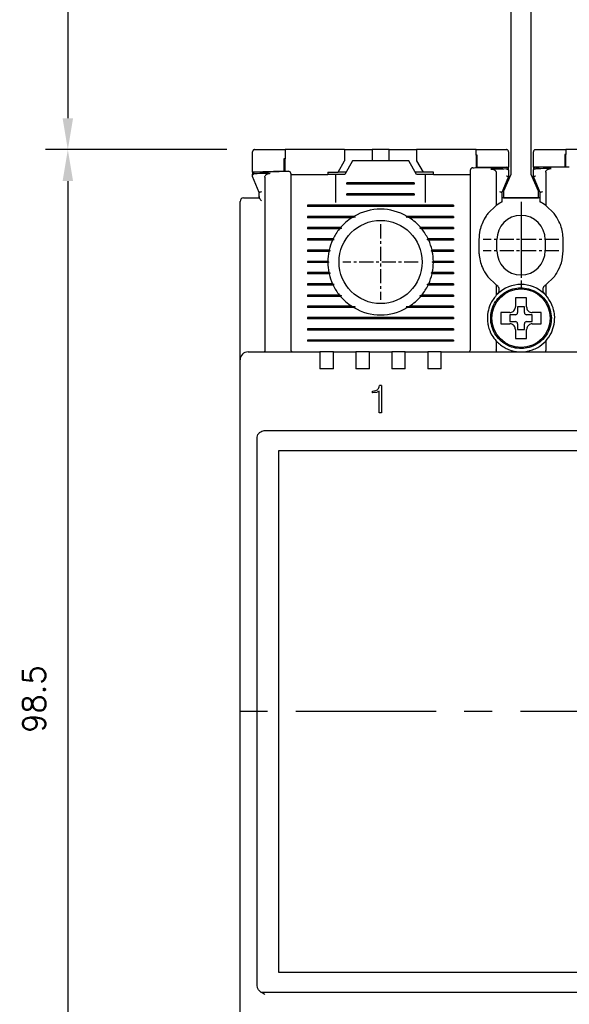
# Model space of a CAD drawing. Extents: x -7 to 1070, y -177 to 578.
# Tile 14 of 23: x 444 to 493, y 375 to 463. Entities that reach past the tile are written whole.
import ezdxf

# ---------------------------------------------------------------- set-up
doc = ezdxf.new("R2010")
doc.units = 0
doc.header["$MEASUREMENT"] = 0
doc.linetypes.add('CENTER', pattern=[2, 1.25, -0.25, 0.25, -0.25])
doc.layers.get('0').update_dxf_attribs({"linetype": 'CONTINUOUS'})
doc.layers.add('cen', color=1, linetype='CENTER')
doc.layers.add('di', color=3, linetype='CONTINUOUS')
doc.styles.add('KIM', font='ROMANS.shx', dxfattribs={"height": 5, "bigfont": 'GSG1.shx'})
doc.styles.get("Standard").update_dxf_attribs({"font": 'romans.shx', "height": 2, "bigfont": 'hgs.shx'})
doc.dimstyles.new('STANDARD$0', dxfattribs={"dimtxt": 5, "dimasz": 5, "dimexe": 1, "dimexo": 2, "dimgap": 2, "dimtad": 1, "dimdec": 4, "dimzin": 12, "dimdsep": 46, "dimtxsty": 'KIM', "dimcen": -1, "dimdle": 0.1, "dimadec": 0, "dimazin": 0, "dimtfac": 1, "dimtdec": 4, "dimtmove": 0, "dimatfit": 3, "dimfxl": 0, "dimtolj": 1, "dimtzin": 0, "dimarcsym": 0})

# ---------------------------------------------------------------- blocks, each defined once
blk = doc.blocks.new('*D76')
at = {"layer": 'di'}
for p, q in [((462.823, 451.144), (446.684, 451.144)), ((448.684, 448.344), (448.684, 355.444)), ((499.523, 352.644), (446.684, 352.644))]:
    blk.add_line(p, q, dxfattribs=at)
for points in [[(448.218, 448.344), (449.151, 448.344), (448.684, 451.144)], [(448.218, 355.444), (449.151, 355.444), (448.684, 352.644)]]:
    blk.add_solid(points, dxfattribs=at)
at = {"layer": 'di', "insert": (445.684, 402.244), "char_height": 2, "attachment_point": 5, "rotation": 90}
blk.add_mtext('\\A1;98.5', dxfattribs=at)
blk = doc.blocks.new('12323')
for p, q in [((3740.699, 1408.125), (3738.499, 1408.125)), ((3738.499, 1408.125), (3738.499, 1404.725)), ((3742.999, 1408.125), (3738.499, 1408.125)), ((3742.999, 1407.325), (3742.999, 1408.125)), ((3790.799, 1407.325), (3742.999, 1407.325)), ((3792.299, 1407.975), (3790.799, 1407.325)), ((3792.899, 1407.975), (3792.299, 1407.975)), ((3792.899, 1404.875), (3792.899, 1407.975)), ((3738.499, 1404.725), (3740.699, 1404.725)), ((3738.499, 1404.725), (3742.999, 1404.725)), ((3742.999, 1405.525), (3790.799, 1405.525)), ((3742.999, 1405.525), (3790.799, 1405.525)), ((3742.999, 1404.725), (3742.999, 1405.525)), ((3743.655, 1405.176), (3742.999, 1404.984)), ((3744.846, 1405.525), (3743.655, 1405.176)), ((3790.799, 1405.525), (3792.299, 1404.875)), ((3792.299, 1404.875), (3792.899, 1404.875))]:
    blk.add_line(p, q)
blk = doc.blocks.new('*D99')
at = {"layer": 'di'}
for p, q in [((485.323, 501.244), (446.684, 501.244)), ((448.684, 498.444), (448.684, 453.944)), ((462.823, 451.144), (446.684, 451.144))]:
    blk.add_line(p, q, dxfattribs=at)
for points in [[(448.218, 498.444), (449.151, 498.444), (448.684, 501.244)], [(448.218, 453.944), (449.151, 453.944), (448.684, 451.144)]]:
    blk.add_solid(points, dxfattribs=at)
at = {"layer": 'di', "insert": (445.684, 475.131), "char_height": 2, "attachment_point": 5, "rotation": 90}
blk.add_mtext('\\A1;48', dxfattribs=at)

msp = doc.modelspace()

# ---------------------------------------------------------------- linework, layer by layer
for p, q in [((465.123, 449.144), (465.123, 450.944)), ((468.023, 451.144), (468.023, 450.32)), ((473.323, 451.144), (468.023, 451.144)), ((473.323, 451.144), (473.323, 450.144)), ((473.323, 451.144), (475.273, 451.144)), ((475.273, 451.144), (475.773, 451.144)), ((475.773, 451.144), (475.773, 450.144)), ((477.273, 451.144), (475.773, 451.144)), ((477.273, 450.144), (477.273, 451.144)), ((477.273, 451.144), (477.773, 451.144)), ((477.773, 451.144), (479.723, 451.144)), ((479.723, 451.144), (479.723, 450.144)), ((485.023, 451.144), (479.723, 451.144)), ((485.023, 450.641), (485.023, 451.144)), ((485.023, 450.641), (485.023, 449.541)), ((485.123, 449.542), (485.123, 450.642)), ((487.923, 450.944), (487.923, 449.574)), ((490.123, 449.595), (490.123, 450.944)), ((492.923, 450.716), (492.923, 449.616)), ((493.023, 451.144), (493.023, 450.717)), ((498.323, 451.144), (493.023, 451.144)), ((493.023, 449.617), (493.023, 450.717)), ((467.923, 450.318), (467.923, 449.218)), ((468.023, 449.22), (468.023, 450.32)), ((472.746, 449.144), (473.323, 450.144)), ((474.023, 450.144), (473.33, 448.944)), ((479.023, 450.144), (474.023, 450.144)), ((479.716, 448.944), (479.023, 450.144)), ((479.723, 450.144), (480.3, 449.144)), ((487.923, 449.574), (485.123, 449.542)), ((487.923, 449.423), (487.923, 449.574)), ((492.923, 449.616), (490.123, 449.595)), ((490.123, 449.595), (490.123, 449.447)), ((467.923, 449.218), (465.123, 449.144)), ((465.123, 449.144), (465.123, 449)), ((465.723, 447.344), (465.123, 448.744)), ((466.223, 448.706), (466.223, 433.33)), ((468.523, 448.944), (471.823, 448.944)), ((471.823, 449.144), (471.823, 448.944)), ((471.823, 449.144), (472.746, 449.144)), ((472.523, 448.944), (471.823, 448.944)), ((472.523, 448.944), (472.523, 446.444)), ((473.33, 448.944), (472.523, 448.944)), ((473.446, 449.144), (472.746, 449.144)), ((480.3, 449.144), (479.6, 449.144)), ((480.523, 448.944), (479.716, 448.944)), ((481.223, 449.144), (480.3, 449.144)), ((481.223, 448.944), (480.523, 448.944)), ((480.523, 446.444), (480.523, 448.944)), ((481.223, 448.944), (481.223, 449.144)), ((481.223, 448.944), (484.523, 448.944)), ((486.823, 449.086), (486.823, 446.181)), ((487.923, 448.744), (487.323, 447.344)), ((487.723, 449.423), (487.721, 449.423)), ((487.923, 449.292), (487.923, 448.744)), ((487.923, 448.744), (487.923, 448.744)), ((490.123, 448.744), (490.123, 449.316)), ((490.723, 447.344), (490.123, 448.744)), ((490.123, 448.744), (490.123, 448.744)), ((490.323, 449.448), (490.322, 449.448)), ((491.223, 449.132), (491.223, 446.181)), ((468.523, 448.145), (468.523, 433.344)), ((473.523, 448.086), (473.523, 448.202)), ((479.523, 448.202), (473.523, 448.202)), ((479.523, 448.144), (473.523, 448.144)), ((479.523, 448.086), (473.523, 448.086)), ((479.523, 448.202), (479.523, 448.086)), ((484.523, 433.344), (484.523, 448.456)), ((465.723, 446.977), (465.723, 447.344)), ((465.723, 447.344), (465.723, 447.344)), ((465.723, 446.977), (465.724, 446.83)), ((465.723, 446.83), (465.723, 446.977)), ((473.523, 447.086), (473.523, 447.202)), ((479.523, 447.202), (473.523, 447.202)), ((479.523, 447.144), (473.523, 447.144)), ((479.523, 447.086), (473.523, 447.086)), ((479.523, 447.202), (479.523, 447.086)), ((487.323, 447.344), (487.323, 446.486)), ((487.323, 447.344), (487.323, 447.344)), ((490.723, 446.486), (490.723, 447.344)), ((490.723, 447.344), (490.723, 447.344)), ((464.023, 433.271), (464.023, 446.544)), ((464.723, 446.844), (465.723, 446.844)), ((465.724, 446.83), (465.723, 446.83)), ((470.023, 446.202), (470.023, 446.086)), ((483.023, 446.202), (470.023, 446.202)), ((483.023, 446.144), (470.023, 446.144)), ((483.023, 446.086), (470.023, 446.086)), ((483.023, 446.202), (483.023, 446.086)), ((486.823, 446.181), (486.073, 445.459)), ((487.123, 446.377), (486.823, 446.181)), ((490.723, 446.844), (487.323, 446.844)), ((491.223, 446.181), (490.923, 446.377)), ((491.973, 445.459), (491.223, 446.181)), ((474.151, 445.202), (470.023, 445.202)), ((470.023, 445.202), (470.023, 445.086)), ((474.151, 445.202), (474.252, 445.144)), ((478.795, 445.144), (478.895, 445.202)), ((483.023, 445.202), (478.895, 445.202)), ((483.023, 445.202), (483.023, 445.086)), ((492.223, 445.099), (491.973, 445.459)), ((474.252, 445.144), (470.023, 445.144)), ((473.964, 445.086), (470.023, 445.086)), ((474.252, 445.144), (473.964, 445.086)), ((479.082, 445.086), (478.795, 445.144)), ((483.023, 445.144), (478.795, 445.144)), ((483.023, 445.086), (479.082, 445.086)), ((472.954, 444.202), (470.023, 444.202)), ((470.023, 444.202), (470.023, 444.086)), ((473.036, 444.144), (470.023, 444.144)), ((472.858, 444.086), (470.023, 444.086)), ((474.123, 443.944), (474.124, 443.96)), ((478.922, 443.96), (478.923, 443.944)), ((483.023, 444.144), (480.01, 444.144)), ((483.023, 444.202), (480.092, 444.202)), ((483.023, 444.086), (480.188, 444.086)), ((483.023, 444.202), (483.023, 444.086)), ((472.297, 443.202), (470.023, 443.202)), ((470.023, 443.202), (470.023, 443.086)), ((472.381, 443.144), (470.023, 443.144)), ((472.243, 443.086), (470.023, 443.086)), ((483.023, 443.144), (480.666, 443.144)), ((483.023, 443.202), (480.749, 443.202)), ((483.023, 443.086), (480.803, 443.086)), ((483.023, 443.202), (483.023, 443.086)), ((485.273, 443.144), (485.273, 442.144)), ((486.873, 442.144), (486.873, 443.144)), ((491.173, 443.144), (491.173, 442.144)), ((492.773, 442.144), (492.773, 443.144)), ((471.944, 442.202), (470.023, 442.202)), ((470.023, 442.202), (470.023, 442.086)), ((472.033, 442.144), (470.023, 442.144)), ((471.918, 442.086), (470.023, 442.086)), ((472.033, 442.144), (471.918, 442.086)), ((471.944, 442.202), (472.033, 442.144)), ((481.013, 442.144), (481.102, 442.202)), ((483.023, 442.144), (481.013, 442.144)), ((481.128, 442.086), (481.013, 442.144)), ((483.023, 442.202), (481.102, 442.202)), ((483.023, 442.086), (481.128, 442.086)), ((483.023, 442.202), (483.023, 442.086)), ((471.823, 441.202), (470.023, 441.202)), ((470.023, 441.202), (470.023, 441.086)), ((471.923, 441.144), (470.023, 441.144)), ((471.823, 441.086), (470.023, 441.086)), ((471.823, 441.202), (471.923, 441.144)), ((471.923, 441.144), (471.823, 441.086)), ((481.123, 441.144), (481.223, 441.202)), ((483.023, 441.144), (481.123, 441.144)), ((481.223, 441.086), (481.123, 441.144)), ((483.023, 441.202), (481.223, 441.202)), ((483.023, 441.086), (481.223, 441.086)), ((483.023, 441.202), (483.023, 441.086)), ((471.918, 440.202), (470.023, 440.202)), ((470.023, 440.202), (470.023, 440.086)), ((472.033, 440.144), (470.023, 440.144)), ((471.944, 440.086), (470.023, 440.086)), ((471.918, 440.202), (472.033, 440.144)), ((472.033, 440.144), (471.944, 440.086)), ((481.013, 440.144), (481.128, 440.202)), ((483.023, 440.144), (481.013, 440.144)), ((481.102, 440.086), (481.013, 440.144)), ((483.023, 440.086), (481.102, 440.086)), ((483.023, 440.202), (481.128, 440.202)), ((483.023, 440.202), (483.023, 440.086)), ((485.823, 440.189), (486.073, 439.829)), ((472.243, 439.202), (470.023, 439.202)), ((470.023, 439.202), (470.023, 439.086)), ((472.381, 439.144), (470.023, 439.144)), ((472.297, 439.086), (470.023, 439.086)), ((483.023, 439.144), (480.666, 439.144)), ((483.023, 439.086), (480.749, 439.086)), ((483.023, 439.202), (480.803, 439.202)), ((483.023, 439.202), (483.023, 439.086)), ((486.073, 439.829), (486.823, 439.107)), ((486.823, 439.107), (486.823, 438.183)), ((486.823, 439.107), (486.876, 439.069)), ((491.17, 439.069), (491.223, 439.107)), ((491.223, 439.107), (491.973, 439.829)), ((491.223, 439.107), (491.223, 438.183)), ((472.858, 438.202), (470.023, 438.202)), ((470.023, 438.202), (470.023, 438.086)), ((473.036, 438.144), (470.023, 438.144)), ((474.123, 438.328), (474.123, 438.344)), ((478.923, 438.344), (478.923, 438.328)), ((483.023, 438.144), (480.01, 438.144)), ((483.023, 438.202), (480.188, 438.202)), ((483.023, 438.202), (483.023, 438.086)), ((486.937, 438.3), (486.823, 438.183)), ((491.223, 438.183), (491.109, 438.3)), ((472.954, 438.086), (470.023, 438.086)), ((483.023, 438.086), (480.092, 438.086)), ((473.964, 437.202), (470.023, 437.202)), ((470.023, 437.202), (470.023, 437.086)), ((474.252, 437.144), (470.023, 437.144)), ((474.151, 437.086), (470.023, 437.086)), ((473.964, 437.202), (474.252, 437.144)), ((474.252, 437.144), (474.151, 437.086)), ((478.795, 437.144), (479.082, 437.202)), ((478.895, 437.086), (478.795, 437.144)), ((483.023, 437.144), (478.795, 437.144)), ((483.023, 437.086), (478.895, 437.086)), ((483.023, 437.202), (479.082, 437.202)), ((483.023, 437.202), (483.023, 437.086)), ((487.453, 436.644), (487.223, 436.644)), ((488.523, 436.444), (488.023, 436.444)), ((488.023, 436.444), (488.023, 435.844)), ((489.323, 437.144), (488.723, 437.144)), ((488.723, 437.144), (488.723, 436.644)), ((489.323, 436.644), (489.323, 437.144)), ((490.023, 436.444), (489.523, 436.444)), ((490.023, 435.844), (490.023, 436.444)), ((470.023, 436.202), (470.023, 436.086)), ((483.023, 436.202), (470.023, 436.202)), ((483.023, 436.144), (470.023, 436.144)), ((483.023, 436.086), (470.023, 436.086)), ((483.023, 436.202), (483.023, 436.086)), ((488.023, 435.844), (488.523, 435.844)), ((488.723, 435.644), (488.723, 435.144)), ((489.323, 435.144), (489.323, 435.644)), ((489.523, 435.844), (490.023, 435.844)), ((491.623, 436.178), (491.723, 436.178)), ((491.723, 436.11), (491.623, 436.11)), ((491.723, 436.178), (491.723, 436.11)), ((470.023, 435.202), (470.023, 435.086)), ((483.023, 435.202), (470.023, 435.202)), ((483.023, 435.144), (470.023, 435.144)), ((483.023, 435.086), (470.023, 435.086)), ((483.023, 435.202), (483.023, 435.086)), ((488.723, 435.144), (489.323, 435.144)), ((470.023, 434.202), (470.023, 434.086)), ((483.023, 434.202), (470.023, 434.202)), ((483.023, 434.144), (470.023, 434.144)), ((483.023, 434.086), (470.023, 434.086)), ((483.023, 434.202), (483.023, 434.086)), ((486.823, 434.104), (486.823, 433.33)), ((488.523, 434.574), (488.523, 434.344)), ((491.223, 434.104), (491.223, 433.33)), ((464.023, 432.444), (464.023, 433.271)), ((464.723, 433.144), (471.123, 433.144)), ((466.223, 433.328), (466.223, 433.33)), ((471.123, 433.144), (471.123, 432.452)), ((472.323, 433.144), (471.123, 433.144)), ((472.323, 433.144), (474.323, 433.144)), ((472.323, 432.452), (472.323, 433.144)), ((474.323, 433.144), (474.323, 432.452)), ((475.523, 433.144), (474.323, 433.144)), ((475.523, 433.144), (477.523, 433.144)), ((475.523, 432.452), (475.523, 433.144)), ((477.523, 433.144), (477.523, 432.452)), ((478.723, 433.144), (477.523, 433.144)), ((478.723, 433.144), (480.723, 433.144)), ((478.723, 432.452), (478.723, 433.144)), ((480.723, 433.144), (480.723, 432.452)), ((481.923, 433.144), (480.723, 433.144)), ((481.923, 433.144), (496.123, 433.144)), ((481.923, 432.452), (481.923, 433.144)), ((486.823, 433.33), (486.823, 433.328)), ((491.223, 433.328), (491.223, 433.33)), ((464.023, 369.844), (464.023, 432.444)), ((471.123, 432.452), (471.123, 431.644)), ((472.323, 431.644), (472.323, 432.452)), ((474.323, 432.452), (474.323, 431.644)), ((475.523, 431.644), (475.523, 432.452)), ((477.523, 432.452), (477.523, 431.644)), ((478.723, 431.644), (478.723, 432.452)), ((480.723, 432.452), (480.723, 431.644)), ((481.923, 431.644), (481.923, 432.452)), ((472.323, 431.644), (471.123, 431.644)), ((475.523, 431.644), (474.323, 431.644)), ((478.723, 431.644), (477.523, 431.644)), ((481.923, 431.644), (480.723, 431.644)), ((475.79, 429.503), (475.79, 429.663)), ((475.804, 429.663), (475.79, 429.663)), ((475.824, 429.503), (475.79, 429.503)), ((476.165, 429.536), (475.824, 429.503)), ((476.388, 429.638), (476.165, 429.536)), ((476.388, 427.708), (476.388, 429.638)), ((476.613, 430.144), (476.415, 430.144)), ((476.613, 430.144), (476.613, 427.708)), ((476.613, 427.708), (476.388, 427.708)), ((466.223, 426.144), (536.823, 426.144)), ((465.523, 425.258), (465.523, 425.443)), ((465.523, 377.03), (465.523, 425.258)), ((535.623, 424.344), (467.423, 424.344)), ((467.423, 424.344), (467.423, 377.944)), ((467.423, 377.944), (535.623, 377.944)), ((465.523, 376.853), (465.523, 377.03)), ((465.523, 376.833), (465.523, 376.853)), ((537.137, 376.144), (465.909, 376.144))]:
    msp.add_line(p, q)
at = {"flags": 128}
for points in [[(485.123, 450.642), (485.111, 450.642), (485.098, 450.642), (485.086, 450.642), (485.073, 450.642), (485.061, 450.642), (485.048, 450.641), (485.036, 450.641), (485.023, 450.641)], [(493.023, 450.717), (493.011, 450.717), (492.998, 450.716), (492.986, 450.716), (492.973, 450.716), (492.961, 450.716), (492.948, 450.716), (492.936, 450.716), (492.923, 450.716)], [(468.023, 450.32), (468.011, 450.32), (467.998, 450.319), (467.986, 450.319), (467.973, 450.319), (467.961, 450.319), (467.948, 450.318), (467.936, 450.318), (467.923, 450.318)], [(472.954, 444.202), (472.996, 444.172), (473.036, 444.144)], [(480.01, 444.144), (480.05, 444.172), (480.092, 444.202)], [(472.297, 443.202), (472.364, 443.156), (472.381, 443.144)], [(480.749, 439.086), (480.683, 439.132), (480.666, 439.144)], [(473.036, 438.144), (472.996, 438.116), (472.954, 438.086)], [(480.092, 438.086), (480.05, 438.116), (480.01, 438.144)]]:
    msp.add_lwpolyline(points, dxfattribs=at)
for centre, radius in [((476.523, 441.144), 3.7), ((489.023, 436.144), 2.6)]:
    msp.add_circle(centre, radius)
for centre, radius, start, end in [((484.723, 449.337), 0.2, 90.72648, 180), ((487.723, 449.372), 0.2, 0, 90.59675), ((490.323, 449.397), 0.2, 90.48431, 180), ((465.323, 448.949), 0.2, 91.56555, 180), ((468.323, 449.028), 0.2, 0, 91.43578), ((464.323, 446.544), 0.3, 90, 180), ((476.523, 441.144), 4.7, 59.69459, 120.30541), ((489.023, 443.144), 2.15, 0, 180), ((476.523, 441.144), 4.7, 122.98851, 139.41451), ((476.523, 441.144), 4.7, 40.58549, 57.01149), ((476.523, 441.144), 4.7, 141.24336, 154.03539), ((476.523, 441.144), 4.7, 25.96461, 38.75664), ((476.523, 441.144), 4.7, 155.59098, 166.99418), ((476.523, 441.144), 4.7, 13.00582, 24.40902), ((476.523, 441.144), 4.7, 168.43486, 179.29616), ((476.523, 441.144), 4.7, 0.70384, 11.56514), ((489.023, 442.144), 2.15, 180, 0), ((476.523, 441.144), 4.7, 180.70384, 191.56514), ((476.523, 441.144), 4.7, 348.43486, 359.29616), ((476.523, 441.144), 4.7, 193.00582, 204.40902), ((476.523, 441.144), 4.7, 335.59098, 346.99418), ((476.523, 441.144), 4.7, 205.96461, 218.75664), ((476.523, 441.144), 4.7, 321.24336, 334.03539), ((489.023, 436.144), 3, 45.95137, 134.04863), ((476.523, 441.144), 4.7, 220.58549, 237.01149), ((476.523, 441.144), 4.7, 302.98851, 319.41451), ((476.523, 441.144), 4.7, 239.69459, 300.30541), ((488.523, 436.644), 0.2, 270, 0), ((489.523, 436.644), 0.2, 180, 270), ((488.523, 435.644), 0.2, 0, 90), ((489.523, 435.644), 0.2, 90, 180), ((464.723, 432.444), 0.7, 90, 180), ((468.723, 433.344), 0.2, 180, 270), ((484.323, 433.344), 0.2, 270, 0)]:
    msp.add_arc(centre, radius, start, end)
for points, knots in [([(465.323, 451.144), (465.312, 451.143), (465.291, 451.142), (465.256, 451.133), (465.211, 451.113), (465.155, 451.063), (465.127, 451.003), (465.124, 450.958), (465.123, 450.944)], [0, 0, 0, 0, 0.060996, 0.12171, 0.225781, 0.417892, 0.820933, 1, 1, 1, 1]), ([(465.323, 451.144), (465.988, 451.144), (466.888, 451.144), (467.788, 451.144), (468.023, 451.144)], [0, 0, 0, 0, 0.738827, 1, 1, 1, 1]), ([(485.023, 451.144), (485.746, 451.144), (486.646, 451.144), (487.546, 451.144), (487.723, 451.144)], [0, 0, 0, 0, 0.8028, 1, 1, 1, 1]), ([(487.923, 450.944), (487.916, 450.991), (487.907, 451.048), (487.84, 451.108), (487.804, 451.129), (487.765, 451.14), (487.739, 451.144), (487.726, 451.144), (487.723, 451.144)], [0, 0, 0, 0, 0.587836, 0.718658, 0.85022, 0.923032, 0.985094, 1, 1, 1, 1]), ([(490.323, 451.144), (490.312, 451.143), (490.288, 451.142), (490.249, 451.131), (490.199, 451.105), (490.137, 451.042), (490.129, 450.984), (490.123, 450.944)], [0, 0, 0, 0, 0.061739, 0.137419, 0.257142, 0.490086, 1, 1, 1, 1]), ([(490.323, 451.144), (490.979, 451.144), (491.879, 451.144), (492.779, 451.144), (493.023, 451.144)], [0, 0, 0, 0, 0.72924, 1, 1, 1, 1]), ([(484.721, 449.537), (484.893, 449.54), (485.893, 449.552), (486.893, 449.563), (487.721, 449.572)], [0, 0, 0, 0, 0.172619, 1, 1, 1, 1]), ([(490.321, 449.597), (491.149, 449.603), (492.149, 449.611), (493.15, 449.617), (493.322, 449.618)], [0, 0, 0, 0, 0.827826, 1, 1, 1, 1]), ([(465.123, 448.817), (465.124, 448.833), (465.128, 448.866), (465.153, 448.911), (465.195, 448.952), (465.231, 448.972), (465.249, 448.982)], [0, 0, 0, 0, 0.226765, 0.487635, 0.743745, 1, 1, 1, 1]), ([(465.123, 448.817), (465.123, 448.845), (465.123, 448.924), (465.123, 448.939), (465.123, 448.949)], [0, 0, 0, 0, 0.351267, 1, 1, 1, 1]), ([(465.123, 448.744), (465.123, 448.745), (465.123, 448.747), (465.123, 448.764), (465.123, 448.789), (465.123, 448.81), (465.123, 448.817)], [0, 0, 0, 0, 0.215584, 0.430356, 0.785441, 1, 1, 1, 1]), ([(465.319, 449), (465.3, 448.998), (465.275, 448.995), (465.254, 448.985), (465.249, 448.982)], [0, 0, 0, 0, 0.777371, 1, 1, 1, 1]), ([(465.318, 449.149), (466.146, 449.171), (467.146, 449.198), (468.146, 449.223), (468.318, 449.228)], [0, 0, 0, 0, 0.828278, 1, 1, 1, 1]), ([(466.707, 449.037), (466.545, 449.033), (466.083, 449.021), (465.62, 449.008), (465.319, 449)], [0, 0, 0, 0, 0.348376, 1, 1, 1, 1]), ([(466.223, 448.706), (466.227, 448.738), (466.235, 448.804), (466.298, 448.895), (466.411, 448.978), (466.556, 449.027), (466.663, 449.034), (466.707, 449.037)], [0, 0, 0, 0, 0.152105, 0.303692, 0.501205, 0.796816, 1, 1, 1, 1]), ([(468.523, 449.028), (468.523, 449.027), (468.523, 449.022), (468.523, 448.949), (468.523, 448.754), (468.523, 448.476), (468.523, 448.256), (468.523, 448.145)], [0, 0, 0, 0, 0.071308, 0.303412, 0.535586, 0.767794, 1, 1, 1, 1]), ([(484.523, 448.456), (484.523, 448.489), (484.523, 448.634), (484.523, 448.878), (484.523, 449.132), (484.523, 449.304), (484.523, 449.326), (484.523, 449.337)], [0, 0, 0, 0, 0.071057, 0.303312, 0.535548, 0.767774, 1, 1, 1, 1]), ([(487.721, 449.423), (487.422, 449.42), (486.956, 449.415), (486.49, 449.41), (486.324, 449.408)], [0, 0, 0, 0, 0.642874, 1, 1, 1, 1]), ([(486.324, 449.408), (486.409, 449.403), (486.54, 449.394), (486.691, 449.32), (486.772, 449.245), (486.816, 449.164), (486.821, 449.111), (486.823, 449.086)], [0, 0, 0, 0, 0.385084, 0.589605, 0.754624, 0.88612, 1, 1, 1, 1]), ([(487.723, 449.423), (487.744, 449.422), (487.785, 449.42), (487.84, 449.402), (487.885, 449.374), (487.915, 449.337), (487.923, 449.308), (487.923, 449.292), (487.923, 449.292)], [0, 0, 0, 0, 0.183846, 0.367405, 0.558587, 0.769689, 0.990928, 1, 1, 1, 1]), ([(487.723, 448.809), (487.725, 448.808), (487.741, 448.805), (487.779, 448.797), (487.834, 448.783), (487.883, 448.767), (487.917, 448.754), (487.921, 448.748), (487.923, 448.744)], [0, 0, 0, 0, 0.014306, 0.155256, 0.370396, 0.58149, 0.790712, 1, 1, 1, 1]), ([(490.123, 449.316), (490.123, 449.317), (490.123, 449.332), (490.13, 449.361), (490.16, 449.398), (490.205, 449.426), (490.26, 449.444), (490.301, 449.447), (490.322, 449.448)], [0, 0, 0, 0, 0.0091092, 0.2257777, 0.4383164, 0.6306707, 0.8151876, 1, 1, 1, 1]), ([(490.123, 448.744), (490.125, 448.748), (490.13, 448.754), (490.163, 448.767), (490.212, 448.783), (490.267, 448.797), (490.306, 448.805), (490.322, 448.808), (490.323, 448.809)], [0, 0, 0, 0, 0.209288, 0.41851, 0.629604, 0.844744, 0.985694, 1, 1, 1, 1]), ([(491.714, 449.459), (491.551, 449.458), (491.087, 449.454), (490.623, 449.45), (490.323, 449.448)], [0, 0, 0, 0, 0.353116, 1, 1, 1, 1]), ([(491.223, 449.132), (491.227, 449.165), (491.234, 449.229), (491.297, 449.319), (491.408, 449.401), (491.555, 449.45), (491.666, 449.456), (491.714, 449.459)], [0, 0, 0, 0, 0.1494898, 0.2985557, 0.4901557, 0.7768094, 1, 1, 1, 1]), ([(465.723, 447.344), (465.725, 447.347), (465.73, 447.353), (465.763, 447.367), (465.812, 447.382), (465.867, 447.396), (465.906, 447.405), (465.922, 447.408), (465.923, 447.408)], [0, 0, 0, 0, 0.209284, 0.418502, 0.629593, 0.844734, 0.985697, 1, 1, 1, 1]), ([(487.123, 447.408), (487.125, 447.408), (487.141, 447.405), (487.179, 447.396), (487.234, 447.382), (487.283, 447.367), (487.317, 447.353), (487.321, 447.347), (487.323, 447.344)], [0, 0, 0, 0, 0.0143033, 0.1552665, 0.3704072, 0.5814984, 0.7907165, 1, 1, 1, 1]), ([(490.723, 447.344), (490.725, 447.347), (490.73, 447.353), (490.763, 447.367), (490.812, 447.382), (490.867, 447.396), (490.906, 447.405), (490.922, 447.408), (490.923, 447.408)], [0, 0, 0, 0, 0.2092835, 0.4185016, 0.6295928, 0.8447335, 0.9856967, 1, 1, 1, 1]), ([(464.323, 446.844), (464.328, 446.844), (464.336, 446.844), (464.406, 446.844), (464.509, 446.844), (464.621, 446.844), (464.694, 446.844), (464.723, 446.844)], [0, 0, 0, 0, 0.2164533, 0.4329288, 0.6487544, 0.8632387, 1, 1, 1, 1]), ([(465.724, 446.83), (465.727, 446.825), (465.734, 446.809), (465.769, 446.763), (465.834, 446.685), (465.891, 446.617), (465.922, 446.579), (465.923, 446.578)], [0, 0, 0, 0, 0.1166004, 0.3327556, 0.6333641, 0.9913807, 1, 1, 1, 1]), ([(487.323, 446.486), (487.321, 446.485), (487.317, 446.483), (487.286, 446.468), (487.241, 446.443), (487.184, 446.412), (487.142, 446.388), (487.123, 446.377)], [0, 0, 0, 0, 0.188954, 0.377385, 0.579407, 0.805366, 1, 1, 1, 1]), ([(490.923, 446.377), (490.894, 446.394), (490.838, 446.426), (490.772, 446.461), (490.731, 446.483), (490.725, 446.485), (490.723, 446.486)], [0, 0, 0, 0, 0.297961, 0.559955, 0.798942, 1, 1, 1, 1]), ([(486.073, 445.459), (485.998, 445.358), (485.912, 445.243), (485.833, 445.115), (485.823, 445.099)], [0, 0, 0, 0, 0.873396, 1, 1, 1, 1]), ([(485.823, 445.099), (485.641, 444.737), (485.329, 444.118), (485.29, 443.429), (485.273, 443.144)], [0, 0, 0, 0, 0.585065, 1, 1, 1, 1]), ([(492.773, 443.144), (492.773, 443.151), (492.773, 443.367), (492.732, 443.797), (492.565, 444.459), (492.343, 444.874), (492.223, 445.099)], [0, 0, 0, 0, 0.010804, 0.31547, 0.628954, 1, 1, 1, 1]), ([(473.036, 444.144), (473.018, 444.138), (472.959, 444.119), (472.9, 444.1), (472.858, 444.086)], [0, 0, 0, 0, 0.296332, 1, 1, 1, 1]), ([(480.188, 444.086), (480.147, 444.1), (480.087, 444.119), (480.028, 444.138), (480.01, 444.144)], [0, 0, 0, 0, 0.7036676, 1, 1, 1, 1]), ([(472.381, 443.144), (472.377, 443.142), (472.331, 443.123), (472.285, 443.104), (472.243, 443.086)], [0, 0, 0, 0, 0.076336, 1, 1, 1, 1]), ([(480.666, 443.144), (480.671, 443.148), (480.699, 443.167), (480.727, 443.186), (480.749, 443.202)], [0, 0, 0, 0, 0.205241, 1, 1, 1, 1]), ([(480.803, 443.086), (480.761, 443.104), (480.715, 443.123), (480.669, 443.142), (480.666, 443.144)], [0, 0, 0, 0, 0.923664, 1, 1, 1, 1]), ([(485.273, 442.144), (485.278, 442.004), (485.289, 441.656), (485.404, 441.101), (485.595, 440.587), (485.763, 440.295), (485.823, 440.189)], [0, 0, 0, 0, 0.203769, 0.508656, 0.822416, 1, 1, 1, 1]), ([(492.223, 440.189), (492.376, 440.481), (492.696, 441.094), (492.747, 441.784), (492.773, 442.144)], [0, 0, 0, 0, 0.477673, 1, 1, 1, 1]), ([(491.973, 439.829), (492.042, 439.92), (492.129, 440.037), (492.206, 440.162), (492.223, 440.189)], [0, 0, 0, 0, 0.784311, 1, 1, 1, 1]), ([(472.243, 439.202), (472.285, 439.184), (472.331, 439.164), (472.377, 439.145), (472.381, 439.144)], [0, 0, 0, 0, 0.922331, 1, 1, 1, 1]), ([(472.381, 439.144), (472.375, 439.14), (472.347, 439.121), (472.319, 439.101), (472.297, 439.086)], [0, 0, 0, 0, 0.206513, 1, 1, 1, 1]), ([(480.666, 439.144), (480.669, 439.145), (480.715, 439.164), (480.761, 439.184), (480.803, 439.202)], [0, 0, 0, 0, 0.077669, 1, 1, 1, 1]), ([(486.937, 438.3), (486.944, 438.307), (486.99, 438.352), (487.057, 438.456), (487.098, 438.622), (487.081, 438.793), (487.009, 438.949), (486.927, 439.033), (486.878, 439.068), (486.876, 439.069)], [0, 0, 0, 0, 0.0309238, 0.2218646, 0.4133982, 0.6055558, 0.7978709, 0.9897938, 1, 1, 1, 1]), ([(491.17, 439.069), (491.142, 439.047), (491.071, 438.99), (490.99, 438.862), (490.948, 438.697), (490.965, 438.526), (491.026, 438.39), (491.087, 438.324), (491.109, 438.3)], [0, 0, 0, 0, 0.121181, 0.312049, 0.503528, 0.695618, 0.887824, 1, 1, 1, 1]), ([(472.858, 438.202), (472.899, 438.188), (472.959, 438.169), (473.018, 438.15), (473.036, 438.144)], [0, 0, 0, 0, 0.702611, 1, 1, 1, 1]), ([(480.01, 438.144), (480.028, 438.15), (480.088, 438.169), (480.147, 438.188), (480.188, 438.202)], [0, 0, 0, 0, 0.297389, 1, 1, 1, 1]), ([(486.823, 438.183), (486.622, 437.93), (486.277, 437.495), (486.133, 436.926), (486.073, 436.689)], [0, 0, 0, 0, 0.583241, 1, 1, 1, 1]), ([(491.723, 436.178), (491.702, 436.412), (491.661, 436.884), (491.369, 437.539), (490.93, 438.099), (490.359, 438.526), (489.697, 438.791), (488.989, 438.875), (488.283, 438.773), (487.628, 438.492), (487.068, 438.05), (486.641, 437.48), (486.376, 436.817), (486.292, 436.109), (486.394, 435.404), (486.675, 434.748), (487.117, 434.189), (487.687, 433.761), (488.349, 433.497), (489.057, 433.413), (489.763, 433.515), (490.418, 433.796), (490.979, 434.237), (491.403, 434.808), (491.678, 435.47), (491.708, 435.943), (491.723, 436.178)], [0, 0, 0, 0, 0.041425, 0.083575, 0.125, 0.166425, 0.208575, 0.25, 0.291425, 0.333575, 0.375, 0.416425, 0.458575, 0.5, 0.541425, 0.583575, 0.625, 0.666425, 0.708575, 0.75, 0.791425, 0.833575, 0.875, 0.916425, 0.958575, 1, 1, 1, 1]), ([(491.973, 436.689), (491.908, 436.943), (491.761, 437.511), (491.415, 437.944), (491.223, 438.183)], [0, 0, 0, 0, 0.445861, 1, 1, 1, 1]), ([(488.523, 437.944), (488.523, 437.9), (488.523, 437.825), (488.523, 437.747), (488.523, 437.714)], [0, 0, 0, 0, 0.571794, 1, 1, 1, 1]), ([(488.523, 437.714), (488.523, 437.548), (488.523, 437.358), (488.523, 437.168), (488.523, 437.144)], [0, 0, 0, 0, 0.871112, 1, 1, 1, 1]), ([(489.523, 437.714), (489.523, 437.747), (489.523, 437.825), (489.523, 437.9), (489.523, 437.944)], [0, 0, 0, 0, 0.428206, 1, 1, 1, 1]), ([(489.523, 437.144), (489.523, 437.168), (489.523, 437.358), (489.523, 437.548), (489.523, 437.714)], [0, 0, 0, 0, 0.128888, 1, 1, 1, 1]), ([(486.073, 436.689), (486.041, 436.395), (486.001, 436.03), (486.061, 435.668), (486.073, 435.598)], [0, 0, 0, 0, 0.807198, 1, 1, 1, 1]), ([(488.023, 436.644), (487.999, 436.644), (487.809, 436.644), (487.619, 436.644), (487.453, 436.644)], [0, 0, 0, 0, 0.128888, 1, 1, 1, 1]), ([(488.023, 436.644), (488.079, 436.649), (488.192, 436.66), (488.341, 436.747), (488.454, 436.873), (488.514, 437.014), (488.521, 437.107), (488.523, 437.144)], [0, 0, 0, 0, 0.214612, 0.429239, 0.643513, 0.857576, 1, 1, 1, 1]), ([(489.523, 437.144), (489.529, 437.088), (489.54, 436.975), (489.626, 436.826), (489.752, 436.713), (489.893, 436.652), (489.986, 436.646), (490.023, 436.644)], [0, 0, 0, 0, 0.214612, 0.429239, 0.643513, 0.857576, 1, 1, 1, 1]), ([(490.593, 436.644), (490.427, 436.644), (490.238, 436.644), (490.048, 436.644), (490.023, 436.644)], [0, 0, 0, 0, 0.871112, 1, 1, 1, 1]), ([(490.823, 436.644), (490.78, 436.644), (490.704, 436.644), (490.626, 436.644), (490.593, 436.644)], [0, 0, 0, 0, 0.571794, 1, 1, 1, 1]), ([(491.973, 435.598), (492.005, 435.887), (492.045, 436.255), (491.986, 436.612), (491.973, 436.689)], [0, 0, 0, 0, 0.78462, 1, 1, 1, 1]), ([(486.073, 435.598), (486.083, 435.549), (486.15, 435.215), (486.364, 434.669), (486.681, 434.278), (486.823, 434.104)], [0, 0, 0, 0, 0.087364, 0.593572, 1, 1, 1, 1]), ([(487.223, 435.644), (487.277, 435.644), (487.353, 435.644), (487.43, 435.644), (487.453, 435.644)], [0, 0, 0, 0, 0.70684, 1, 1, 1, 1]), ([(487.453, 435.644), (487.619, 435.644), (487.809, 435.644), (487.999, 435.644), (488.023, 435.644)], [0, 0, 0, 0, 0.871112, 1, 1, 1, 1]), ([(488.523, 435.144), (488.518, 435.2), (488.507, 435.312), (488.42, 435.462), (488.294, 435.575), (488.153, 435.635), (488.06, 435.641), (488.023, 435.644)], [0, 0, 0, 0, 0.214612, 0.429239, 0.643513, 0.857576, 1, 1, 1, 1]), ([(490.023, 435.644), (489.967, 435.638), (489.855, 435.627), (489.705, 435.541), (489.592, 435.415), (489.532, 435.274), (489.526, 435.181), (489.523, 435.144)], [0, 0, 0, 0, 0.2146123, 0.4292387, 0.6435135, 0.8575757, 1, 1, 1, 1]), ([(490.023, 435.644), (490.048, 435.644), (490.238, 435.644), (490.427, 435.644), (490.593, 435.644)], [0, 0, 0, 0, 0.128888, 1, 1, 1, 1]), ([(490.593, 435.644), (490.626, 435.644), (490.704, 435.644), (490.78, 435.644), (490.823, 435.644)], [0, 0, 0, 0, 0.428206, 1, 1, 1, 1]), ([(491.223, 434.104), (491.411, 434.339), (491.76, 434.777), (491.906, 435.339), (491.973, 435.598)], [0, 0, 0, 0, 0.538099, 1, 1, 1, 1]), ([(488.523, 435.144), (488.523, 435.119), (488.523, 434.929), (488.523, 434.739), (488.523, 434.574)], [0, 0, 0, 0, 0.128888, 1, 1, 1, 1]), ([(489.523, 434.574), (489.523, 434.739), (489.523, 434.929), (489.523, 435.119), (489.523, 435.144)], [0, 0, 0, 0, 0.871112, 1, 1, 1, 1]), ([(486.823, 434.104), (487.074, 433.876), (487.427, 433.556), (487.864, 433.379), (487.989, 433.328)], [0, 0, 0, 0, 0.7139442, 1, 1, 1, 1]), ([(489.523, 434.344), (489.523, 434.398), (489.523, 434.474), (489.523, 434.551), (489.523, 434.574)], [0, 0, 0, 0, 0.70684, 1, 1, 1, 1]), ([(490.057, 433.328), (490.216, 433.394), (490.653, 433.576), (491.001, 433.899), (491.223, 434.104)], [0, 0, 0, 0, 0.364329, 1, 1, 1, 1]), ([(466.223, 433.328), (466.222, 433.306), (466.22, 433.262), (466.21, 433.207), (466.196, 433.165), (466.182, 433.147), (466.173, 433.144), (466.17, 433.144), (466.169, 433.144)], [0, 0, 0, 0, 0.217458, 0.434772, 0.655996, 0.88466, 0.986787, 1, 1, 1, 1]), ([(486.877, 433.144), (486.876, 433.144), (486.873, 433.144), (486.864, 433.147), (486.85, 433.165), (486.836, 433.207), (486.826, 433.262), (486.824, 433.306), (486.823, 433.328)], [0, 0, 0, 0, 0.013213, 0.11534, 0.344004, 0.565228, 0.782542, 1, 1, 1, 1]), ([(487.989, 433.328), (488.183, 433.267), (488.521, 433.163), (488.873, 433.15), (489.023, 433.144)], [0, 0, 0, 0, 0.575576, 1, 1, 1, 1]), ([(489.023, 433.144), (489.211, 433.153), (489.564, 433.169), (489.9, 433.277), (490.057, 433.328)], [0, 0, 0, 0, 0.532004, 1, 1, 1, 1]), ([(491.223, 433.328), (491.222, 433.306), (491.22, 433.262), (491.21, 433.207), (491.196, 433.165), (491.182, 433.147), (491.173, 433.144), (491.17, 433.144), (491.169, 433.144)], [0, 0, 0, 0, 0.217458, 0.4347722, 0.6559961, 0.8846605, 0.9867868, 1, 1, 1, 1]), ([(475.804, 429.663), (475.883, 429.665), (476.041, 429.668), (476.18, 429.742), (476.25, 429.778)], [0, 0, 0, 0, 0.503515, 1, 1, 1, 1]), ([(476.25, 429.778), (476.275, 429.802), (476.326, 429.848), (476.393, 429.972), (476.406, 430.075), (476.415, 430.144)], [0, 0, 0, 0, 0.2498764, 0.4994275, 1, 1, 1, 1]), ([(465.523, 425.443), (465.531, 425.522), (465.546, 425.679), (465.667, 425.89), (465.845, 426.048), (466.042, 426.132), (466.172, 426.141), (466.223, 426.144)], [0, 0, 0, 0, 0.215207, 0.430421, 0.645449, 0.860086, 1, 1, 1, 1]), ([(466.223, 375.956), (466.222, 375.957), (466.193, 375.972), (466.138, 376.001), (466.033, 376.061), (465.861, 376.169), (465.674, 376.35), (465.545, 376.597), (465.53, 376.757), (465.523, 376.833)], [0, 0, 0, 0, 0.004469, 0.081402, 0.158297, 0.311071, 0.594253, 0.807721, 1, 1, 1, 1])]:
    msp.add_open_spline(points, degree=3, knots=knots)
for points in [[(489.523, 437.944), (489.356, 437.944), (489.023, 437.944), (488.69, 437.944), (488.523, 437.944)], [(487.223, 436.644), (487.223, 436.477), (487.223, 436.144), (487.223, 435.811), (487.223, 435.644)], [(490.823, 435.644), (490.823, 435.811), (490.823, 436.144), (490.823, 436.477), (490.823, 436.644)], [(488.523, 434.344), (488.69, 434.344), (489.023, 434.344), (489.356, 434.344), (489.523, 434.344)]]:
    msp.add_open_spline(points, degree=3)
at = {"layer": 'cen'}
for p, q in [((489.023, 446.499), (489.023, 439.789)), ((489.023, 445.499), (489.023, 438.789)), ((476.523, 444.499), (476.523, 437.789)), ((492.378, 443.144), (485.668, 443.144)), ((492.378, 442.144), (485.668, 442.144)), ((479.878, 441.144), (473.168, 441.144))]:
    msp.add_line(p, q, dxfattribs=at)
at = {"layer": 'cen', "ltscale": 10}
msp.add_line((541.469, 401.144), (461.577, 401.144), dxfattribs=at)

# ---------------------------------------------------------------- block references
at = {"layer": 'di', "rotation": 270}
msp.add_blockref('12323', (-917.402, 4239.742), dxfattribs=at)

# ---------------------------------------------------------------- dimensions: what is measured, and where the dimension line sits
at = {"layer": 'di'}
dim = msp.add_linear_dim(base=(448.684, 451.144), p1=(487.323, 501.244), p2=(464.823, 451.144), angle=90, text='48', dimstyle='STANDARD$0', override={"dimtxt": 3, "dimasz": 2.8, "dimexe": 2, "dimdec": 2, "dimzin": 8, "dimtxsty": 'Standard', "dimcen": 0, "dimclrd": 256, "dimclre": 256, "dimclrt": 256, "dimadec": 2, "dimazin": 2, "dimtfac": 0.6, "dimtdec": 2, "dimtzin": 8, "dimlwd": 65535, "dimlwe": 65535, "dimarcsym": 1}, dxfattribs=at)
dim.commit()
dim.dimension.update_dxf_attribs({"geometry": '*D99', "text_midpoint": (448.684, 475.131), "dimtype": 160})
dim = msp.add_linear_dim(base=(448.684, 352.644), p1=(464.823, 451.144), p2=(501.523, 352.644), angle=90, dimstyle='STANDARD$0', override={"dimtxt": 3, "dimasz": 2.8, "dimexe": 2, "dimdec": 2, "dimzin": 8, "dimtxsty": 'Standard', "dimcen": 0, "dimclrd": 256, "dimclre": 256, "dimclrt": 256, "dimadec": 2, "dimazin": 2, "dimtfac": 0.6, "dimtdec": 2, "dimtzin": 8, "dimlwd": 65535, "dimlwe": 65535, "dimarcsym": 1}, dxfattribs=at)
dim.commit()
dim.dimension.update_dxf_attribs({"geometry": '*D76', "text_midpoint": (448.684, 402.244), "dimtype": 160})

doc.saveas('drawing.dxf')
